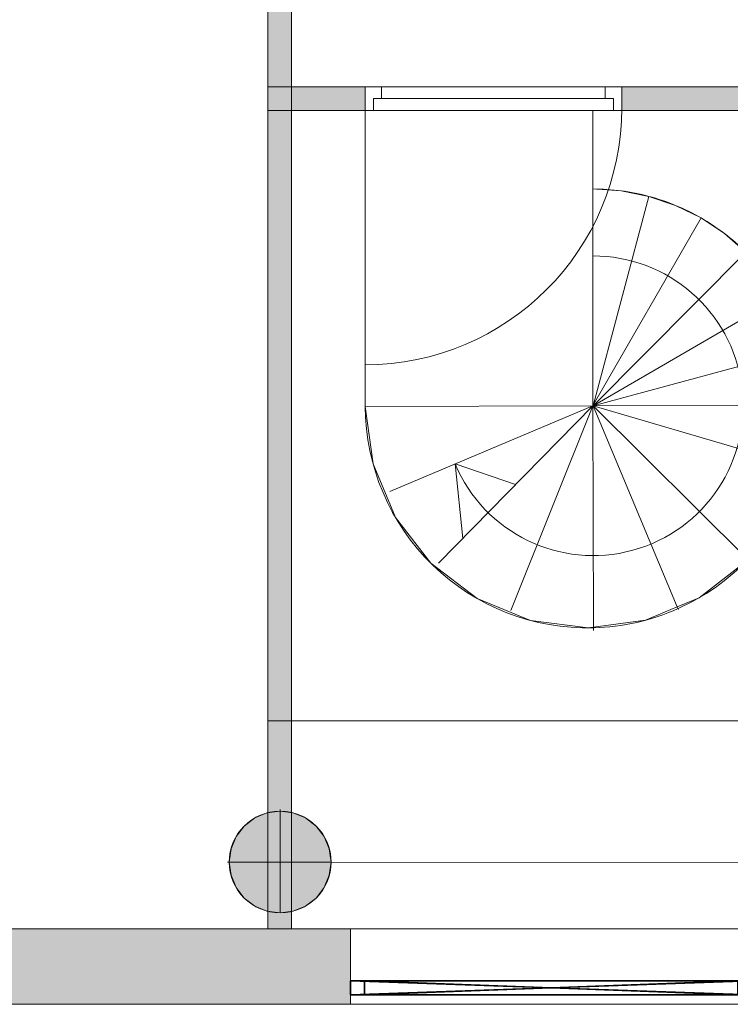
# Model space of a CAD drawing. Header units: inches. Extents: x 15 to 546804, y -66 to 267312.
# Tile 53 of 256: x 441232 to 444240, y 25038 to 29207. Entities that reach past the tile are written whole.
import ezdxf

# ---------------------------------------------------------------- set-up
doc = ezdxf.new("R2010")
doc.units = ezdxf.units.IN
doc.header["$MEASUREMENT"] = 0

msp = doc.modelspace()

# ---------------------------------------------------------------- hatches: boundary and pattern name
at = {"lineweight": 20}
h = msp.add_hatch(color=7, dxfattribs=at)
h.dxf.hatch_style = 1
h.paths.add_polyline_path([(442382.5, 31101), (442282.5, 31101), (442282.5, 28922.8), (442382.5, 28922.8)])
h.paths.add_polyline_path([(444880.6, 30694.1), (444780.6, 30694.1), (444780.6, 28922.8), (444880.6, 28922.8)])
h = msp.add_hatch(color=7, dxfattribs=at)
h.dxf.hatch_style = 1
h.paths.add_polyline_path([(442382.5, 25430.2, -0.117659), (442282.5, 25431.1), (442282.5, 25357.8), (442382.5, 25357.8)])
h.paths.add_polyline_path([(442382.5, 26237.8), (442282.5, 26237.8), (442282.5, 25849.3, -0.117659), (442382.5, 25850.1)])
h.paths.add_polyline_path([(442382.5, 28822.8), (442282.5, 28822.8), (442282.5, 26237.8), (442382.5, 26237.8)])
h.paths.add_polyline_path([(442382.5, 28922.8), (442282.5, 28922.8), (442282.5, 28822.8), (442382.5, 28822.8)])
h.paths.add_polyline_path([(442694, 28922.8), (442382.5, 28922.8), (442382.5, 28822.8), (442694, 28822.8)])
h.paths.add_polyline_path([(444878.6, 28922.8), (443780.4, 28922.8), (443780.4, 28822.8), (444878.6, 28822.8)])
h.paths.add_polyline_path([(444880.6, 28822.8), (444780.6, 28822.8), (444780.6, 26237.8), (444880.6, 26237.8)])
h.paths.add_polyline_path([(444880.6, 26237.8), (444780.6, 26237.8), (444780.6, 25845.2, -0.117754), (444880.6, 25849.2)])
h.paths.add_polyline_path([(444880.6, 25426.4, -0.117754), (444780.6, 25430.5), (444780.6, 25357.8), (444880.6, 25357.8)])
h = msp.add_hatch(color=7, dxfattribs=at)
h.dxf.hatch_style = 1
h.paths.add_polyline_path([(451380.6, 25357.8), (449431.5, 25357.8), (449431.5, 25037.8), (451380.6, 25037.8)])
h.paths.add_polyline_path([(445831.5, 25357.8), (444331.5, 25357.8), (444331.5, 25037.8), (445831.5, 25037.8), (445831.5, 25137.8)])
h.paths.add_polyline_path([(442631.5, 25357.8), (441131.5, 25357.8), (441131.5, 25037.8), (442631.5, 25037.8), (442631.5, 25137.8)])
h.paths.add_polyline_path([(437531.5, 25357.8), (436096.5, 25357.8), (436096.5, 25037.8), (437531.5, 25037.8), (437531.5, 25137.8)])
h.paths.add_polyline_path([(436096.5, 25357.8), (435780.6, 25357.8), (435780.6, 25037.8), (436096.5, 25037.8)])
h.paths.add_polyline_path([(436096.5, 27052.8), (435880.6, 27052.8), (435880.6, 27027.8), (435820.6, 27027.8), (435820.6, 27052.8), (435780.6, 27052.8), (435780.6, 25357.8), (436096.5, 25357.8)])
h = msp.add_hatch(color=7, dxfattribs=at)
h.dxf.hatch_style = 1
h.paths.add_polyline_path([(442549.7, 25640.2, 1), (442118.9, 25640.2, 1)])

# ---------------------------------------------------------------- linework, layer by layer
at = {"color": 7, "lineweight": 20}
for p, q in [((442282.5, 31101, 600), (442282.5, 25357.8, 600)), ((442282.5, 31101, 3300), (442282.5, 25357.8, 3300)), ((442382.5, 25357.8, 3300), (442382.5, 31101, 3300)), ((442382.5, 25357.8, 600), (442382.5, 31101, 600)), ((444878.6, 28922.8, 300), (442282.5, 28922.8, 300)), ((442282.5, 28922.8, 300), (442282.5, 28822.8, 300)), ((444878.6, 28922.8, 3000), (442282.5, 28922.8, 3000)), ((442282.5, 28922.8, 3000), (442282.5, 28822.8, 3000)), ((442282.5, 28922.8, 300), (442282.5, 28922.8, 3000)), ((442694, 28922.8, 300), (442764, 28922.8, 300)), ((443780.4, 28922.8, 370), (442694, 28922.8, 370)), ((442694, 28922.8, 370), (442694, 28922.8, 300)), ((442694, 28922.8, 300), (442694, 28822.8, 300)), ((442694, 28922.8, 370), (442694, 28822.8, 370)), ((443710.4, 28922.8, 300), (442764, 28922.8, 300)), ((442764, 28922.8, 300), (442764, 28872.8, 300)), ((443710.4, 28922.8, 300), (443780.4, 28922.8, 300)), ((443710.4, 28922.8, 300), (443710.4, 28872.8, 300)), ((443780.4, 28922.8, 300), (443780.4, 28922.8, 370)), ((443780.4, 28922.8, 300), (443780.4, 28822.8, 300)), ((443780.4, 28922.8, 370), (443780.4, 28822.8, 370)), ((442729, 28872.8, 300), (442729, 28822.8, 300)), ((442729, 28872.8, 335), (442729, 28872.8, 300)), ((442764, 28872.8, 300), (442729, 28872.8, 300)), ((442729, 28872.8, 335), (442729, 28822.8, 335)), ((442764, 28872.8, 335), (442729, 28872.8, 335)), ((443710.4, 28872.8, 300), (442764, 28872.8, 300)), ((443710.4, 28872.8, 335), (442764, 28872.8, 335)), ((442764, 28872.8, 300), (442764, 28872.8, 335)), ((443710.4, 28872.8, 300), (443745.4, 28872.8, 300)), ((443710.4, 28872.8, 335), (443745.4, 28872.8, 335)), ((443710.4, 28872.8, 300), (443710.4, 28872.8, 335)), ((443745.4, 28872.8, 300), (443745.4, 28872.8, 335)), ((443745.4, 28872.8, 300), (443745.4, 28822.8, 300)), ((443745.4, 28872.8, 335), (443745.4, 28822.8, 335)), ((442282.5, 28822.8, 300), (442282.5, 25816.5, 300)), ((442382.5, 28822.8, 300), (442282.5, 28822.8, 300)), ((442282.5, 28822.8, 3000), (442282.5, 25357.8, 3000)), ((442382.5, 28822.8, 3000), (442282.5, 28822.8, 3000)), ((442282.5, 28822.8, 300), (442282.5, 28822.8, 3000)), ((442282.5, 28822.8, 300), (444878.6, 28822.8, 300)), ((442282.5, 28822.8, 3000), (444878.6, 28822.8, 3000)), ((442282.5, 28822.8, 300), (442282.5, 28822.8, 3000)), ((442382.5, 25357.8, 300), (442382.5, 28822.8, 300)), ((442382.5, 25357.8, 3000), (442382.5, 28822.8, 3000)), ((442382.5, 28822.8, 300), (442382.5, 28822.8, 3000)), ((442694, 28822.8, 300), (442729, 28822.8, 300)), ((443780.4, 28822.8, 370), (442694, 28822.8, 370)), ((442694, 28822.8, 370), (442694, 28822.8, 300)), ((442694, 27745.8, -2330), (442694, 28822.2, -2330)), ((442694.8, 27569.3, 300), (442694.8, 28822.8, 300)), ((442729, 28822.8, 335), (442729, 28822.8, 300)), ((443745.4, 28822.8, 335), (442729, 28822.8, 335)), ((443658.1, 28490.2, 300), (443658.1, 28822.8, 300)), ((443745.4, 28822.8, 300), (443780.4, 28822.8, 300)), ((443745.4, 28822.8, 300), (443745.4, 28822.8, 335)), ((443780.4, 28822.8, 300), (443780.4, 28822.8, 370)), ((443658.1, 27572.3, 300), (443658.1, 28490.2, 300)), ((443661.3, 27577.8, 300), (443895.2, 28459, 300)), ((443661.3, 27577.8, 300), (444116.2, 28367.7, 300)), ((443659.8, 27572.3, 300), (444306.1, 28222.4, 300)), ((443659.8, 27572.3, 300), (444452, 28032.9, 300)), ((443659.8, 27572.3, 300), (444544, 27812.2, 300)), ((443658.1, 27572.3, 300), (442694.8, 27569.3, 300)), ((443658.1, 27572.3, 300), (442798.1, 27209.6, 300)), ((443004.1, 26905.8, 300), (443658.1, 27572.3, 300)), ((443311.3, 26704.7, 300), (443658.1, 27572.3, 300)), ((443658.1, 27572.3, 300), (443661.3, 27577.8, 300)), ((443659.8, 27572.3, 300), (443658.1, 27572.3, 300)), ((443661.1, 26634.8, 300), (443658.1, 27572.3, 300)), ((443659.8, 27572.3, 300), (443661.3, 27577.8, 300)), ((444575.9, 27575.2, 300), (443659.8, 27572.3, 300)), ((444537, 27313.1, 300), (443659.8, 27572.3, 300)), ((444313.1, 26923.2, 300), (443659.8, 27572.3, 300)), ((444015.8, 26720.6, 300), (443659.8, 27572.3, 300)), ((443075, 27326.4, 300), (443107.2, 27010.8, 300)), ((443075, 27326.4, 300), (443331.1, 27239.1, 300)), ((444020.4, 26709.6, 300), (444015.8, 26720.6, 300)), ((443661.1, 26621.1, 300), (443661.1, 26634.8, 300)), ((442282.5, 26237.8, 300), (442382.5, 26237.8, 300)), ((442282.5, 26237.8, 3000), (442382.5, 26237.8, 3000)), ((442282.5, 26237.8, 300), (442282.5, 26237.8, 3000)), ((442382.5, 26237.8, 300), (442382.5, 26237.8, 3000)), ((442382.5, 26237.8, 300), (444780.6, 26237.8, 300)), ((442334.3, 25863.2, 0), (442334.3, 25855.6, 0)), ((442334.3, 25855.6, 0), (442334.3, 25855.6, 7000)), ((442334.3, 25855.6, 0), (442334.3, 25424.8, 0)), ((442226.6, 25826.8, 0), (442226.6, 25826.8, 7000)), ((442278.5, 25848.3, 0), (442278.5, 25848.3, 7000)), ((442390, 25848.3, 0), (442390, 25848.3, 7000)), ((442442, 25826.8, 0), (442442, 25826.8, 7000)), ((442182, 25792.5, 0), (442182, 25792.5, 7000)), ((442486.6, 25792.5, 0), (442486.6, 25792.5, 7000)), ((442147.7, 25747.9, 0), (442147.7, 25747.9, 7000)), ((442520.9, 25747.9, 0), (442520.9, 25747.9, 7000)), ((442126.2, 25695.9, 0), (442126.2, 25695.9, 7000)), ((442542.4, 25695.9, 0), (442542.4, 25695.9, 7000)), ((442111.3, 25640.2, 0), (442118.9, 25640.2, 0)), ((442118.9, 25640.2, 0), (442118.9, 25640.2, 7000)), ((442118.9, 25640.2, 0), (442549.7, 25640.2, 0)), ((442334.3, 25640.2, 0), (444839.1, 25637.8, 0)), ((442549.7, 25640.2, 0), (442549.7, 25640.2, 7000)), ((442126.2, 25584.4, 0), (442126.2, 25584.4, 7000)), ((442542.4, 25584.4, 0), (442542.4, 25584.4, 7000)), ((442147.7, 25532.5, 0), (442147.7, 25532.5, 7000)), ((442520.9, 25532.5, 0), (442520.9, 25532.5, 7000)), ((442182, 25487.9, 0), (442182, 25487.9, 7000)), ((442486.6, 25487.9, 0), (442486.6, 25487.9, 7000)), ((442226.6, 25453.6, 0), (442226.6, 25453.6, 7000)), ((442278.5, 25432.1, 0), (442278.5, 25432.1, 7000)), ((442390, 25432.1, 0), (442390, 25432.1, 7000)), ((442442, 25453.6, 0), (442442, 25453.6, 7000)), ((442334.3, 25424.8, 0), (442334.3, 25424.8, 7000)), ((435780.6, 25357.8, -2559.5), (451380.6, 25357.8, -2559.5)), ((435780.6, 25357.8, 1940.5), (451380.6, 25357.8, 1940.5)), ((436096.5, 25357.8, -1759.5), (451008.6, 25357.8, -1759.5)), ((436096.5, 25357.8, -2559.5), (451008.6, 25357.8, -2559.5)), ((442282.5, 25357.8, 600), (442282.5, 25357.8, 3300)), ((442282.5, 25357.8, 600), (442382.5, 25357.8, 600)), ((442282.5, 25357.8, 3300), (442382.5, 25357.8, 3300)), ((442382.5, 25357.8, 600), (442382.5, 25357.8, 3300)), ((444331.5, 25357.8, 481.8), (442631.5, 25357.8, 481.8)), ((442631.5, 25357.8, -1118.2), (444331.5, 25357.8, -1118.2)), ((442631.5, 25357.8, -1118.2), (442631.5, 25357.8, 481.8)), ((442631.5, 25037.8, 481.8), (442631.5, 25357.8, 481.8)), ((442631.5, 25037.8, -1118.2), (442631.5, 25357.8, -1118.2)), ((442631.5, 25137.8, -1118.2), (442631.5, 25137.8, 481.8)), ((442631.5, 25037.8, -1118.2), (442631.5, 25137.8, -1118.2)), ((442631.5, 25137.8, -1118.2), (444331.5, 25137.8, -1118.2)), ((444331.5, 25137.8, 481.8), (442631.5, 25137.8, 481.8)), ((442631.5, 25037.8, 481.8), (442631.5, 25137.8, 481.8)), ((451380.6, 25037.8), (435780.6, 25037.8)), ((451380.6, 25037.8, 300), (435780.6, 25037.8, 300)), ((451380.6, 25037.8), (435780.6, 25037.8)), ((435780.6, 25037.8, 1940.5), (451380.6, 25037.8, 1940.5)), ((435780.6, 25037.8, -2559.5), (451380.6, 25037.8, -2559.5)), ((435780.6, 25037.8, 1940.5), (451380.6, 25037.8, 1940.5)), ((444331.5, 25037.8, 481.8), (442631.5, 25037.8, 481.8)), ((442631.5, 25037.8, -1118.2), (444331.5, 25037.8, -1118.2)), ((442631.5, 25037.8, -1118.2), (442631.5, 25037.8, 481.8)), ((444331.5, 25037.8, 481.8), (442631.5, 25037.8, 481.8)), ((442631.5, 25037.8, -1118.2), (442631.5, 25037.8, 481.8)), ((442631.5, 25037.8, -1118.2), (444331.5, 25037.8, -1118.2))]:
    msp.add_line(p, q, dxfattribs=at)
for p, q in [((442631.5, 25137.8, -1118.2), (444331.5, 25137.8, -1118.2)), ((442631.5, 25077.8, -1118.2), (442631.5, 25137.8, -1118.2)), ((442631.5, 25077.8, 481.8), (442631.5, 25137.8, 481.8)), ((444331.5, 25137.8, 481.8), (442631.5, 25137.8, 481.8)), ((442631.5, 25137.8, 481.8), (442631.5, 25137.8, -1118.2)), ((442691.5, 25077.8, -1058.2), (442691.5, 25137.8, -1058.2)), ((444271.5, 25137.8, -1058.2), (442691.5, 25137.8, -1058.2)), ((442691.5, 25077.8, 421.8), (442691.5, 25137.8, 421.8)), ((442691.5, 25137.8, -1058.2), (442691.5, 25137.8, 421.8)), ((442691.5, 25137.8, 421.8), (444271.5, 25137.8, 421.8)), ((442631.5, 25077.8, -1118.2), (444331.5, 25077.8, -1118.2)), ((444331.5, 25077.8, 481.8), (442631.5, 25077.8, 481.8)), ((442631.5, 25077.8, 481.8), (442631.5, 25077.8, -1118.2)), ((444271.5, 25077.8, -1058.2), (442691.5, 25077.8, -1058.2)), ((442691.5, 25077.8, -1058.2), (442691.5, 25077.8, 421.8)), ((442691.5, 25077.8, 421.8), (444271.5, 25077.8, 421.8))]:
    msp.add_line(p, q)
for centre in [(442334.3, 25640.2, 7000), (442334.3, 25640.2, 0)]:
    msp.add_circle(centre, 215.4, dxfattribs=at)
for centre, radius, start, end in [((443658.1, 27572.3, 300), 917.8, 75.0302, 90), ((443658.1, 27572.3, 300), 917.8, 60.0605, 75.0302), ((443658.1, 27572.3, 300), 917.8, 45.0907, 60.0605), ((443635.4, 27572.3, 300), 940.6, 180.1817, 271.5708), ((443635.4, 27572.3, 300), 940.6, 294.0695, 316.2377), ((443635.4, 27572.3, 300), 940.6, 271.5708, 294.0695)]:
    msp.add_arc(centre, radius, start, end, dxfattribs=at)
at = {"color": 7, "lineweight": 20, "extrusion": (-2.37109e-12, 1.46082e-13, -1)}
msp.add_arc((-443659.8, 27572.3, -300), 634.5, 89.8183, 337.1928, dxfattribs=at)
at = {"color": 7, "lineweight": 20, "extrusion": (0, 0, -1)}
msp.add_ellipse((442694, 28832.8, -2330), major_axis=(0, -1087.1), ratio=0.999391, start_param=-1.570796, end_param=0, dxfattribs=at)
msp.add_ellipse((442694, 28832.8, -2330), major_axis=(0, -1087.1), ratio=0.999391, start_param=-1.570796, end_param=0, dxfattribs=at)
msp.add_ellipse((442694, 28832.8, -2330), major_axis=(0, -1087.1), ratio=0.999391, start_param=-1.570796, end_param=0, dxfattribs=at)
at = {"color": 7, "lineweight": 20}
for points, invisible_edges in [([(442382.5, 25357.8, 3300), (442282.5, 31101, 3300), (442282.5, 25357.8, 3300)], 1), ([(442282.5, 31101, 3300), (442382.5, 25357.8, 3300), (442382.5, 31101, 3300)], 1), ([(442382.5, 31101, 600), (442282.5, 25357.8, 600), (442282.5, 31101, 600)], 1), ([(442282.5, 25357.8, 600), (442382.5, 31101, 600), (442382.5, 25357.8, 600)], 1), ([(442282.5, 31101, 3300), (442282.5, 25357.8, 600), (442282.5, 25357.8, 3300)], 1), ([(442282.5, 25357.8, 600), (442282.5, 31101, 3300), (442282.5, 31101, 600)], 1), ([(442382.5, 31101, 600), (442382.5, 25357.8, 3300), (442382.5, 25357.8, 600)], 1), ([(442382.5, 25357.8, 3300), (442382.5, 31101, 600), (442382.5, 31101, 3300)], 1), ([(442282.5, 28922.8, 3000), (442282.5, 28822.8, 300), (442282.5, 28822.8, 3000)], 1), ([(442282.5, 28822.8, 300), (442282.5, 28922.8, 3000), (442282.5, 28922.8, 300)], 1), ([(442282.5, 28922.8, 300), (444878.6, 28922.8, 3000), (444878.6, 28922.8, 300)], 1), ([(444878.6, 28922.8, 3000), (442282.5, 28922.8, 300), (442282.5, 28922.8, 3000)], 1), ([(444878.6, 28822.8, 3000), (442282.5, 28922.8, 3000), (442282.5, 28822.8, 3000)], 1), ([(442282.5, 28922.8, 3000), (444878.6, 28822.8, 3000), (444878.6, 28922.8, 3000)], 1), ([(444878.6, 28922.8, 300), (442282.5, 28822.8, 300), (442282.5, 28922.8, 300)], 1), ([(442282.5, 28822.8, 300), (444878.6, 28922.8, 300), (444878.6, 28822.8, 300)], 1), ([(442694, 28822.8, 300), (442694, 28922.8, 370), (442694, 28922.8, 300)], 1), ([(442694, 28922.8, 370), (442694, 28822.8, 300), (442694, 28822.8, 370)], 1), ([(442694, 28922.8, 370), (443780.4, 28822.8, 370), (443780.4, 28922.8, 370)], 1), ([(443780.4, 28822.8, 370), (442694, 28922.8, 370), (442694, 28822.8, 370)], 1), ([(442764, 28922.8, 300), (442729, 28872.8, 300), (442694, 28922.8, 300)], 3), ([(442694, 28922.8, 300), (442729, 28872.8, 300), (442694, 28822.8, 300)], 3), ([(442694, 28922.8, 370), (442764, 28922.8, 300), (442694, 28922.8, 300)], 1), ([(442764, 28922.8, 300), (442694, 28922.8, 370), (443710.4, 28922.8, 300)], 3), ([(443710.4, 28922.8, 300), (442694, 28922.8, 370), (443780.4, 28922.8, 300)], 3), ([(443780.4, 28922.8, 300), (442694, 28922.8, 370), (443780.4, 28922.8, 370)], 1), ([(442729, 28872.8, 300), (442764, 28922.8, 300), (442764, 28872.8, 300)], 1), ([(442764, 28872.8, 300), (443710.4, 28922.8, 300), (443710.4, 28872.8, 300)], 1), ([(443710.4, 28922.8, 300), (442764, 28872.8, 300), (442764, 28922.8, 300)], 1), ([(443780.4, 28922.8, 300), (443745.4, 28872.8, 300), (443710.4, 28922.8, 300)], 3), ([(443710.4, 28922.8, 300), (443745.4, 28872.8, 300), (443710.4, 28872.8, 300)], 1), ([(443745.4, 28822.8, 300), (443780.4, 28922.8, 300), (443780.4, 28822.8, 300)], 1), ([(443780.4, 28922.8, 300), (443745.4, 28822.8, 300), (443745.4, 28872.8, 300)], 13), ([(443780.4, 28822.8, 370), (443780.4, 28922.8, 300), (443780.4, 28922.8, 370)], 1), ([(443780.4, 28922.8, 300), (443780.4, 28822.8, 370), (443780.4, 28822.8, 300)], 1), ([(442694, 28822.8, 300), (442729, 28872.8, 300), (442729, 28822.8, 300)], 1), ([(442729, 28822.8, 335), (443745.4, 28872.8, 335), (443745.4, 28822.8, 335)], 1), ([(443745.4, 28872.8, 335), (442729, 28822.8, 335), (443710.4, 28872.8, 335)], 3), ([(443710.4, 28872.8, 335), (442729, 28822.8, 335), (442764, 28872.8, 335)], 3), ([(442764, 28872.8, 335), (442729, 28822.8, 335), (442729, 28872.8, 335)], 1), ([(442764, 28872.8, 335), (442729, 28872.8, 300), (442764, 28872.8, 300)], 1), ([(442729, 28872.8, 300), (442764, 28872.8, 335), (442729, 28872.8, 335)], 1), ([(442729, 28822.8, 335), (442729, 28872.8, 300), (442729, 28872.8, 335)], 1), ([(442729, 28872.8, 300), (442729, 28822.8, 335), (442729, 28822.8, 300)], 1), ([(443710.4, 28872.8, 300), (442764, 28872.8, 335), (442764, 28872.8, 300)], 1), ([(442764, 28872.8, 335), (443710.4, 28872.8, 300), (443710.4, 28872.8, 335)], 1), ([(443745.4, 28872.8, 335), (443710.4, 28872.8, 300), (443745.4, 28872.8, 300)], 1), ([(443710.4, 28872.8, 300), (443745.4, 28872.8, 335), (443710.4, 28872.8, 335)], 1), ([(443745.4, 28822.8, 300), (443745.4, 28872.8, 335), (443745.4, 28872.8, 300)], 1), ([(443745.4, 28872.8, 335), (443745.4, 28822.8, 300), (443745.4, 28822.8, 335)], 1), ([(442382.5, 28822.8, 3000), (442282.5, 28822.8, 300), (442282.5, 28822.8, 3000)], 1), ([(442282.5, 28822.8, 300), (442382.5, 28822.8, 3000), (442382.5, 28822.8, 300)], 1), ([(442282.5, 26237.8, 3000), (442282.5, 28822.8, 300), (442282.5, 26237.8, 300)], 1), ([(442282.5, 28822.8, 300), (442282.5, 26237.8, 3000), (442282.5, 28822.8, 3000)], 1), ([(442282.5, 26237.8, 3000), (442382.5, 28822.8, 3000), (442282.5, 28822.8, 3000)], 1), ([(442382.5, 28822.8, 3000), (442282.5, 26237.8, 3000), (442382.5, 26237.8, 3000)], 1), ([(442382.5, 26237.8, 300), (442282.5, 28822.8, 300), (442382.5, 28822.8, 300)], 1), ([(442282.5, 28822.8, 300), (442382.5, 26237.8, 300), (442282.5, 26237.8, 300)], 1), ([(444878.6, 28822.8, 3000), (442282.5, 28822.8, 300), (444878.6, 28822.8, 300)], 1), ([(442282.5, 28822.8, 300), (444878.6, 28822.8, 3000), (442282.5, 28822.8, 3000)], 1), ([(442382.5, 28822.8, 300), (442382.5, 26237.8, 3000), (442382.5, 26237.8, 300)], 1), ([(442382.5, 26237.8, 3000), (442382.5, 28822.8, 300), (442382.5, 28822.8, 3000)], 1), ([(442729, 28822.8, 335), (442694, 28822.8, 300), (442729, 28822.8, 300)], 1), ([(442694, 28822.8, 300), (442729, 28822.8, 335), (442694, 28822.8, 370)], 3), ([(442694, 28822.8, 370), (442729, 28822.8, 335), (443780.4, 28822.8, 370)], 3), ([(443745.4, 28822.8, 335), (443780.4, 28822.8, 370), (442729, 28822.8, 335)], 3), ([(443780.4, 28822.8, 370), (443745.4, 28822.8, 300), (443780.4, 28822.8, 300)], 1), ([(443745.4, 28822.8, 300), (443780.4, 28822.8, 370), (443745.4, 28822.8, 335)], 3), ([(443661.3, 27577.8, 300), (443777.7, 28482.3, 300), (443658.1, 28490.2, 300)], 13), ([(443661.3, 27577.8, 300), (443658.1, 28490.2, 300), (443658.1, 27572.3, 300)], 1), ([(443777.7, 28482.3, 300), (443661.3, 27577.8, 300), (443895.2, 28459, 300)], 1), ([(443661.3, 27577.8, 300), (444008.7, 28420.6, 300), (443895.2, 28459, 300)], 1), ([(444008.7, 28420.6, 300), (443661.3, 27577.8, 300), (444116.2, 28367.7, 300)], 1), ([(443659.8, 27572.3, 300), (444215.9, 28301.2, 300), (444116.2, 28367.7, 300)], 13), ([(443659.8, 27572.3, 300), (444116.2, 28367.7, 300), (443661.3, 27577.8, 300)], 1), ([(444215.9, 28301.2, 300), (443659.8, 27572.3, 300), (444306.1, 28222.4, 300)], 1), ([(443659.8, 27572.3, 300), (444385.2, 28132.4, 300), (444306.1, 28222.4, 300)], 1), ([(444385.2, 28132.4, 300), (443659.8, 27572.3, 300), (444452, 28032.9, 300)], 1), ([(443659.8, 27572.3, 300), (444505.2, 27925.6, 300), (444452, 28032.9, 300)], 1), ([(444505.2, 27925.6, 300), (443659.8, 27572.3, 300), (444544, 27812.2, 300)], 1), ([(443659.8, 27572.3, 300), (444567.7, 27694.8, 300), (444544, 27812.2, 300)], 1), ([(444567.7, 27694.8, 300), (443659.8, 27572.3, 300), (444575.9, 27575.2, 300)], 1), ([(442694.8, 27569.3, 300), (443661.1, 26634.8, 300), (443658.1, 27572.3, 300)], 1), ([(443661.1, 26634.8, 300), (442694.8, 27569.3, 300), (443638.4, 26631.7, 300)], 3), ([(443638.4, 26631.7, 300), (442694.8, 27569.3, 300), (443394.8, 26663, 300)], 3), ([(443394.8, 26663, 300), (442694.8, 27569.3, 300), (443167.7, 26756.2, 300)], 3), ([(443167.7, 26756.2, 300), (442694.8, 27569.3, 300), (442972.4, 26905.1, 300)], 3), ([(442972.4, 26905.1, 300), (442694.8, 27569.3, 300), (442822.3, 27099.4, 300)], 3), ([(442822.3, 27099.4, 300), (442694.8, 27569.3, 300), (442727.7, 27325.9, 300)], 1), ([(443661.1, 26634.8, 300), (443659.8, 27572.3, 300), (443658.1, 27572.3, 300)], 1), ([(443659.8, 27572.3, 300), (444544.7, 27331.7, 300), (444575.9, 27575.2, 300)], 1), ([(443659.8, 27572.3, 300), (443881.7, 26664.5, 300), (444015.8, 26720.6, 300)], 1), ([(443881.7, 26664.5, 300), (443659.8, 27572.3, 300), (443661.1, 26634.8, 300)], 3), ([(444544.7, 27331.7, 300), (443659.8, 27572.3, 300), (444537, 27313.1, 300)], 1), ([(443659.8, 27572.3, 300), (444302.6, 26909.3, 300), (444313.1, 26923.2, 300)], 1), ([(444302.6, 26909.3, 300), (443659.8, 27572.3, 300), (444108.2, 26759.2, 300)], 3), ([(444108.2, 26759.2, 300), (443659.8, 27572.3, 300), (444015.8, 26720.6, 300)], 1), ([(443659.8, 27572.3, 300), (444451.4, 27104.6, 300), (444537, 27313.1, 300)], 1), ([(444451.4, 27104.6, 300), (443659.8, 27572.3, 300), (444313.1, 26923.2, 300)], 1), ([(442382.5, 26237.8, 300), (442282.5, 26237.8, 3000), (442282.5, 26237.8, 300)], 1), ([(442282.5, 26237.8, 3000), (442382.5, 26237.8, 300), (442382.5, 26237.8, 3000)], 1), ([(442278.5, 25848.3, 7000), (442334.3, 25855.6, 0), (442278.5, 25848.3, 0)], 1), ([(442334.3, 25855.6, 0), (442278.5, 25848.3, 7000), (442334.3, 25855.6, 7000)], 1), ([(442278.5, 25432.1, 0), (442278.5, 25848.3, 0), (442334.3, 25855.6, 0)], 13), ([(442278.5, 25432.1, 0), (442334.3, 25855.6, 0), (442334.3, 25424.8, 0)], 3), ([(442278.5, 25848.3, 7000), (442334.3, 25424.8, 7000), (442334.3, 25855.6, 7000)], 3), ([(442334.3, 25855.6, 7000), (442390, 25848.3, 0), (442334.3, 25855.6, 0)], 1), ([(442390, 25848.3, 0), (442334.3, 25855.6, 7000), (442390, 25848.3, 7000)], 1), ([(442334.3, 25424.8, 0), (442334.3, 25855.6, 0), (442390, 25848.3, 0)], 13), ([(442334.3, 25855.6, 7000), (442334.3, 25424.8, 7000), (442390, 25432.1, 7000)], 13), ([(442334.3, 25855.6, 7000), (442390, 25432.1, 7000), (442390, 25848.3, 7000)], 3), ([(442182, 25487.9, 0), (442182, 25792.5, 0), (442226.6, 25826.8, 0)], 13), ([(442182, 25487.9, 0), (442226.6, 25826.8, 0), (442226.6, 25453.6, 0)], 3), ([(442182, 25792.5, 7000), (442226.6, 25826.8, 0), (442182, 25792.5, 0)], 1), ([(442226.6, 25826.8, 0), (442182, 25792.5, 7000), (442226.6, 25826.8, 7000)], 1), ([(442182, 25792.5, 7000), (442226.6, 25453.6, 7000), (442226.6, 25826.8, 7000)], 3), ([(442226.6, 25826.8, 7000), (442278.5, 25848.3, 0), (442226.6, 25826.8, 0)], 1), ([(442278.5, 25848.3, 0), (442226.6, 25826.8, 7000), (442278.5, 25848.3, 7000)], 1), ([(442226.6, 25453.6, 0), (442226.6, 25826.8, 0), (442278.5, 25848.3, 0)], 13), ([(442226.6, 25453.6, 0), (442278.5, 25848.3, 0), (442278.5, 25432.1, 0)], 3), ([(442226.6, 25826.8, 7000), (442278.5, 25432.1, 7000), (442278.5, 25848.3, 7000)], 3), ([(442226.6, 25826.8, 7000), (442226.6, 25453.6, 7000), (442278.5, 25432.1, 7000)], 13), ([(442278.5, 25848.3, 7000), (442278.5, 25432.1, 7000), (442334.3, 25424.8, 7000)], 13), ([(442334.3, 25424.8, 0), (442390, 25848.3, 0), (442390, 25432.1, 0)], 3), ([(442390, 25848.3, 7000), (442442, 25826.8, 0), (442390, 25848.3, 0)], 1), ([(442442, 25826.8, 0), (442390, 25848.3, 7000), (442442, 25826.8, 7000)], 1), ([(442390, 25432.1, 0), (442390, 25848.3, 0), (442442, 25826.8, 0)], 13), ([(442390, 25848.3, 7000), (442390, 25432.1, 7000), (442442, 25453.6, 7000)], 13), ([(442390, 25848.3, 7000), (442442, 25453.6, 7000), (442442, 25826.8, 7000)], 3), ([(442390, 25432.1, 0), (442442, 25826.8, 0), (442442, 25453.6, 0)], 3), ([(442442, 25826.8, 7000), (442486.6, 25792.5, 0), (442442, 25826.8, 0)], 1), ([(442486.6, 25792.5, 0), (442442, 25826.8, 7000), (442486.6, 25792.5, 7000)], 1), ([(442442, 25453.6, 0), (442442, 25826.8, 0), (442486.6, 25792.5, 0)], 13), ([(442442, 25826.8, 7000), (442442, 25453.6, 7000), (442486.6, 25487.9, 7000)], 13), ([(442442, 25826.8, 7000), (442486.6, 25487.9, 7000), (442486.6, 25792.5, 7000)], 3), ([(442147.7, 25532.5, 0), (442147.7, 25747.9, 0), (442182, 25792.5, 0)], 13), ([(442147.7, 25532.5, 0), (442182, 25792.5, 0), (442182, 25487.9, 0)], 3), ([(442182, 25792.5, 7000), (442147.7, 25747.9, 0), (442147.7, 25747.9, 7000)], 1), ([(442147.7, 25747.9, 0), (442182, 25792.5, 7000), (442182, 25792.5, 0)], 1), ([(442147.7, 25747.9, 7000), (442182, 25487.9, 7000), (442182, 25792.5, 7000)], 3), ([(442182, 25792.5, 7000), (442182, 25487.9, 7000), (442226.6, 25453.6, 7000)], 13), ([(442442, 25453.6, 0), (442486.6, 25792.5, 0), (442486.6, 25487.9, 0)], 3), ([(442486.6, 25792.5, 0), (442520.9, 25747.9, 7000), (442520.9, 25747.9, 0)], 1), ([(442520.9, 25747.9, 7000), (442486.6, 25792.5, 0), (442486.6, 25792.5, 7000)], 1), ([(442486.6, 25487.9, 0), (442486.6, 25792.5, 0), (442520.9, 25747.9, 0)], 13), ([(442486.6, 25792.5, 7000), (442486.6, 25487.9, 7000), (442520.9, 25532.5, 7000)], 13), ([(442486.6, 25792.5, 7000), (442520.9, 25532.5, 7000), (442520.9, 25747.9, 7000)], 3), ([(442126.2, 25584.4, 0), (442126.2, 25695.9, 0), (442147.7, 25747.9, 0)], 13), ([(442126.2, 25584.4, 0), (442147.7, 25747.9, 0), (442147.7, 25532.5, 0)], 3), ([(442147.7, 25747.9, 7000), (442126.2, 25695.9, 0), (442126.2, 25695.9, 7000)], 1), ([(442126.2, 25695.9, 0), (442147.7, 25747.9, 7000), (442147.7, 25747.9, 0)], 1), ([(442126.2, 25695.9, 7000), (442147.7, 25532.5, 7000), (442147.7, 25747.9, 7000)], 3), ([(442147.7, 25747.9, 7000), (442147.7, 25532.5, 7000), (442182, 25487.9, 7000)], 13), ([(442486.6, 25487.9, 0), (442520.9, 25747.9, 0), (442520.9, 25532.5, 0)], 3), ([(442520.9, 25747.9, 0), (442542.4, 25695.9, 7000), (442542.4, 25695.9, 0)], 1), ([(442542.4, 25695.9, 7000), (442520.9, 25747.9, 0), (442520.9, 25747.9, 7000)], 1), ([(442520.9, 25532.5, 0), (442520.9, 25747.9, 0), (442542.4, 25695.9, 0)], 13), ([(442520.9, 25747.9, 7000), (442520.9, 25532.5, 7000), (442542.4, 25584.4, 7000)], 13), ([(442520.9, 25747.9, 7000), (442542.4, 25584.4, 7000), (442542.4, 25695.9, 7000)], 3), ([(442126.2, 25695.9, 0), (442126.2, 25584.4, 0), (442118.9, 25640.2, 0)], 1), ([(442126.2, 25695.9, 7000), (442118.9, 25640.2, 0), (442118.9, 25640.2, 7000)], 1), ([(442118.9, 25640.2, 0), (442126.2, 25695.9, 7000), (442126.2, 25695.9, 0)], 1), ([(442126.2, 25584.4, 7000), (442126.2, 25695.9, 7000), (442118.9, 25640.2, 7000)], 1), ([(442126.2, 25695.9, 7000), (442126.2, 25584.4, 7000), (442147.7, 25532.5, 7000)], 13), ([(442520.9, 25532.5, 0), (442542.4, 25695.9, 0), (442542.4, 25584.4, 0)], 3), ([(442542.4, 25695.9, 0), (442549.7, 25640.2, 7000), (442549.7, 25640.2, 0)], 1), ([(442549.7, 25640.2, 7000), (442542.4, 25695.9, 0), (442542.4, 25695.9, 7000)], 1), ([(442542.4, 25584.4, 0), (442542.4, 25695.9, 0), (442549.7, 25640.2, 0)], 1), ([(442542.4, 25695.9, 7000), (442542.4, 25584.4, 7000), (442549.7, 25640.2, 7000)], 1), ([(442118.9, 25640.2, 7000), (442126.2, 25584.4, 0), (442126.2, 25584.4, 7000)], 1), ([(442126.2, 25584.4, 0), (442118.9, 25640.2, 7000), (442118.9, 25640.2, 0)], 1), ([(442549.7, 25640.2, 0), (442542.4, 25584.4, 7000), (442542.4, 25584.4, 0)], 1), ([(442542.4, 25584.4, 7000), (442549.7, 25640.2, 0), (442549.7, 25640.2, 7000)], 1), ([(451008.6, 25357.8, -2559.5), (436096.5, 25357.8, -2559.5), (442428.6, 25637.8, -2559.5)], 14), ([(442126.2, 25584.4, 7000), (442147.7, 25532.5, 0), (442147.7, 25532.5, 7000)], 1), ([(442147.7, 25532.5, 0), (442126.2, 25584.4, 7000), (442126.2, 25584.4, 0)], 1), ([(442542.4, 25584.4, 0), (442520.9, 25532.5, 7000), (442520.9, 25532.5, 0)], 1), ([(442520.9, 25532.5, 7000), (442542.4, 25584.4, 0), (442542.4, 25584.4, 7000)], 1), ([(442147.7, 25532.5, 7000), (442182, 25487.9, 0), (442182, 25487.9, 7000)], 1), ([(442182, 25487.9, 0), (442147.7, 25532.5, 7000), (442147.7, 25532.5, 0)], 1), ([(442520.9, 25532.5, 0), (442486.6, 25487.9, 7000), (442486.6, 25487.9, 0)], 1), ([(442486.6, 25487.9, 7000), (442520.9, 25532.5, 0), (442520.9, 25532.5, 7000)], 1), ([(442226.6, 25453.6, 7000), (442182, 25487.9, 0), (442226.6, 25453.6, 0)], 1), ([(442182, 25487.9, 0), (442226.6, 25453.6, 7000), (442182, 25487.9, 7000)], 1), ([(442486.6, 25487.9, 7000), (442442, 25453.6, 0), (442486.6, 25487.9, 0)], 1), ([(442442, 25453.6, 0), (442486.6, 25487.9, 7000), (442442, 25453.6, 7000)], 1), ([(442278.5, 25432.1, 7000), (442226.6, 25453.6, 0), (442278.5, 25432.1, 0)], 1), ([(442226.6, 25453.6, 0), (442278.5, 25432.1, 7000), (442226.6, 25453.6, 7000)], 1), ([(442334.3, 25424.8, 7000), (442278.5, 25432.1, 0), (442334.3, 25424.8, 0)], 1), ([(442278.5, 25432.1, 0), (442334.3, 25424.8, 7000), (442278.5, 25432.1, 7000)], 1), ([(442390, 25432.1, 7000), (442334.3, 25424.8, 0), (442390, 25432.1, 0)], 1), ([(442334.3, 25424.8, 0), (442390, 25432.1, 7000), (442334.3, 25424.8, 7000)], 1), ([(442442, 25453.6, 7000), (442390, 25432.1, 0), (442442, 25453.6, 0)], 1), ([(442390, 25432.1, 0), (442442, 25453.6, 7000), (442390, 25432.1, 7000)], 1), ([(435780.6, 25357.8, -2559.5), (449431.5, 25357.8, -1118.2), (451380.6, 25357.8, -2559.5)], 3), ([(451380.6, 25357.8, 1940.5), (437531.5, 25357.8, 481.8), (435780.6, 25357.8, 1940.5)], 3), ([(435780.6, 25037.8, -2559.5), (435780.6, 25357.8, -2559.5), (451380.6, 25037.8, -2559.5)], 2), ([(451380.6, 25357.8, -2559.5), (451380.6, 25037.8, -2559.5), (435780.6, 25357.8, -2559.5)], 2), ([(435780.6, 25357.8, 1940.5), (435780.6, 25037.8, 1940.5), (451380.6, 25357.8, 1940.5)], 2), ([(451380.6, 25037.8, 1940.5), (451380.6, 25357.8, 1940.5), (435780.6, 25037.8, 1940.5)], 2), ([(451008.6, 25357.8, -2559.5), (451008.6, 25357.8, -1759.5), (436096.5, 25357.8, -2559.5)], 2), ([(436096.5, 25357.8, -1759.5), (436096.5, 25357.8, -2559.5), (451008.6, 25357.8, -1759.5)], 2), ([(437531.5, 25357.8, 481.8), (451380.6, 25357.8, 1940.5), (441131.5, 25357.8, 481.8)], 3), ([(445831.5, 25357.8, -1118.2), (449431.5, 25357.8, -1118.2), (437531.5, 25357.8, -1118.2)], 14), ([(442631.5, 25357.8, -1118.2), (444331.5, 25357.8, -1118.2), (437531.5, 25357.8, -1118.2)], 14), ([(441131.5, 25357.8, -1118.2), (442631.5, 25357.8, -1118.2), (437531.5, 25357.8, -1118.2)], 3), ([(442631.5, 25357.8, -1118.2), (441131.5, 25357.8, -1118.2), (442631.5, 25357.8, 481.8)], 3), ([(441131.5, 25357.8, 481.8), (442631.5, 25357.8, 481.8), (441131.5, 25357.8, -1118.2)], 3), ([(442382.5, 25357.8, 3300), (442282.5, 25357.8, 600), (442382.5, 25357.8, 600)], 1), ([(442282.5, 25357.8, 600), (442382.5, 25357.8, 3300), (442282.5, 25357.8, 3300)], 1), ([(442631.5, 25357.8, 481.8), (451380.6, 25357.8, 1940.5), (444331.5, 25357.8, 481.8)], 3), ([(442631.5, 25357.8, -1118.2), (442631.5, 25357.8, 481.8), (442631.5, 25037.8, -1118.2)], 2), ([(442631.5, 25037.8, 481.8), (442631.5, 25037.8, -1118.2), (442631.5, 25357.8, 481.8)], 2), ([(442631.5, 25357.8, -1118.2), (442631.5, 25037.8, -1118.2), (444331.5, 25357.8, -1118.2)], 2), ([(444331.5, 25037.8, -1118.2), (444331.5, 25357.8, -1118.2), (442631.5, 25037.8, -1118.2)], 2), ([(442631.5, 25037.8, 481.8), (442631.5, 25357.8, 481.8), (444331.5, 25037.8, 481.8)], 2), ([(444331.5, 25357.8, 481.8), (444331.5, 25037.8, 481.8), (442631.5, 25357.8, 481.8)], 2), ([(442631.5, 25137.8, -1118.2), (444331.5, 25137.8, -1118.2), (442631.5, 25137.8, 481.8)], 2), ([(444331.5, 25137.8, 481.8), (442631.5, 25137.8, 481.8), (444331.5, 25137.8, -1118.2)], 2), ([(442631.5, 25137.8, -1118.2), (442631.5, 25137.8, 481.8), (442631.5, 25037.8, -1118.2)], 2), ([(442631.5, 25037.8, 481.8), (442631.5, 25037.8, -1118.2), (442631.5, 25137.8, 481.8)], 2), ([(442631.5, 25137.8, -1118.2), (442631.5, 25037.8, -1118.2), (444331.5, 25137.8, -1118.2)], 2), ([(444331.5, 25037.8, -1118.2), (444331.5, 25137.8, -1118.2), (442631.5, 25037.8, -1118.2)], 2), ([(442631.5, 25037.8, 481.8), (442631.5, 25137.8, 481.8), (444331.5, 25037.8, 481.8)], 2), ([(444331.5, 25137.8, 481.8), (444331.5, 25037.8, 481.8), (442631.5, 25137.8, 481.8)], 2), ([(451380.6, 25037.8, 300), (435780.6, 25037.8), (451380.6, 25037.8)], 1), ([(435780.6, 25037.8), (451380.6, 25037.8, 300), (435780.6, 25037.8, 300)], 1), ([(451380.6, 25037.8, -2559.5), (437531.5, 25037.8, -1118.2), (435780.6, 25037.8, -2559.5)], 3), ([(444331.5, 25037.8, 481.8), (435780.6, 25037.8, 1940.5), (442631.5, 25037.8, 481.8)], 3), ([(449431.5, 25037.8, 481.8), (435780.6, 25037.8, 1940.5), (445831.5, 25037.8, 481.8)], 3), ([(435780.6, 25037.8, 1940.5), (449431.5, 25037.8, 481.8), (451380.6, 25037.8, 1940.5)], 3), ([(441131.5, 25037.8, -1118.2), (437531.5, 25037.8, -1118.2), (449431.5, 25037.8, -1118.2)], 14), ([(441131.5, 25037.8, -1118.2), (442631.5, 25037.8, -1118.2), (441131.5, 25037.8, 481.8)], 3), ([(442631.5, 25037.8, 481.8), (441131.5, 25037.8, 481.8), (442631.5, 25037.8, -1118.2)], 3), ([(444331.5, 25037.8, -1118.2), (442631.5, 25037.8, -1118.2), (449431.5, 25037.8, -1118.2)], 14)]:
    msp.add_3dface(points, dxfattribs=dict(at, invisible_edges=invisible_edges))
msp.add_3dface([(443658.1, 27572.3, 300), (443659.8, 27572.3, 300), (443661.3, 27577.8, 300)], dxfattribs=at)

# ---------------------------------------------------------------- meshes
mesh = msp.add_polyface()
corners = [(444331.5, 25137.8, -1118.2), (442631.5, 25077.8, -1118.2), (444331.5, 25077.8, -1118.2), (442631.5, 25137.8, -1118.2)]
mesh.append_faces([[corners[k] for k in face] for face in [(2, 1, 0), (3, 0, 1)]], dxfattribs={"vtx1": -1})
mesh = msp.add_polyface()
corners = [(442631.5, 25137.8, 481.8), (444331.5, 25077.8, 481.8), (442631.5, 25077.8, 481.8), (444331.5, 25137.8, 481.8)]
mesh.append_faces([[corners[k] for k in face] for face in [(2, 1, 0), (3, 0, 1)]], dxfattribs={"vtx1": -1})
mesh = msp.add_polyface()
corners = [(442631.5, 25137.8, -1118.2), (442691.5, 25137.8, -1058.2), (442631.5, 25137.8, 481.8), (444331.5, 25137.8, -1118.2), (444271.5, 25137.8, -1058.2), (444271.5, 25137.8, 421.8), (442691.5, 25137.8, 421.8), (444331.5, 25137.8, 481.8)]
mesh.append_faces([[corners[k] for k in face] for face in [(2, 1, 0), (4, 3, 1), (5, 3, 4), (7, 6, 2), (1, 2, 6), (3, 5, 7)]], dxfattribs={"vtx0": -1, "vtx1": -1})
mesh.append_faces([[corners[k] for k in face] for face in [(3, 0, 1), (5, 6, 7)]], dxfattribs={"vtx1": -1, "vtx2": -1})
mesh = msp.add_polyface()
corners = [(442631.5, 25137.8, 481.8), (442631.5, 25077.8, -1118.2), (442631.5, 25137.8, -1118.2), (442631.5, 25077.8, 481.8)]
mesh.append_faces([[corners[k] for k in face] for face in [(2, 1, 0), (3, 0, 1)]], dxfattribs={"vtx1": -1})
mesh = msp.add_polyface()
corners = [(442691.5, 25137.8, -1058.2), (444271.5, 25077.8, -1058.2), (442691.5, 25077.8, -1058.2), (444271.5, 25137.8, -1058.2)]
mesh.append_faces([[corners[k] for k in face] for face in [(2, 1, 0), (3, 0, 1)]], dxfattribs={"vtx1": -1})
mesh = msp.add_polyface()
corners = [(442691.5, 25077.8, 421.8), (442691.5, 25137.8, -1058.2), (442691.5, 25077.8, -1058.2), (442691.5, 25137.8, 421.8)]
mesh.append_faces([[corners[k] for k in face] for face in [(2, 1, 0), (3, 0, 1)]], dxfattribs={"vtx1": -1})
mesh = msp.add_polyface()
corners = [(444271.5, 25137.8, 421.8), (442691.5, 25077.8, 421.8), (444271.5, 25077.8, 421.8), (442691.5, 25137.8, 421.8)]
mesh.append_faces([[corners[k] for k in face] for face in [(2, 1, 0), (3, 0, 1)]], dxfattribs={"vtx1": -1})
mesh = msp.add_polyface()
corners = [(442631.5, 25077.8, 481.8), (442691.5, 25077.8, 421.8), (442631.5, 25077.8, -1118.2), (444331.5, 25077.8, 481.8), (444271.5, 25077.8, 421.8), (444271.5, 25077.8, -1058.2), (442691.5, 25077.8, -1058.2), (444331.5, 25077.8, -1118.2)]
mesh.append_faces([[corners[k] for k in face] for face in [(2, 1, 0), (4, 3, 1), (5, 3, 4), (7, 6, 2), (1, 2, 6), (3, 5, 7)]], dxfattribs={"vtx0": -1, "vtx1": -1})
mesh.append_faces([[corners[k] for k in face] for face in [(3, 0, 1), (5, 6, 7)]], dxfattribs={"vtx1": -1, "vtx2": -1})

doc.saveas('drawing.dxf')
